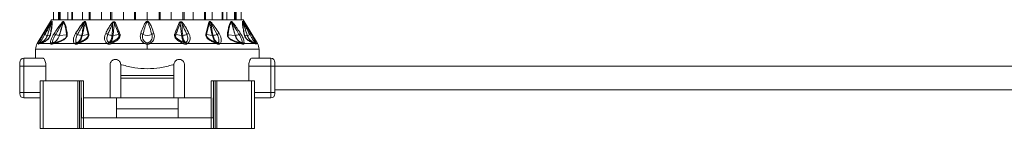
# Model space of a CAD drawing. Header units: millimetres. Extents: x -453 to 1924, y -67 to 428.
# Tile 13 of 72: x -110 to 75, y 153 to 173. Entities that reach past the tile are written whole.
import ezdxf

# ---------------------------------------------------------------- set-up
doc = ezdxf.new("R2010")
doc.units = ezdxf.units.MM

# ---------------------------------------------------------------- blocks, each defined once
blk = doc.blocks.new('Drawing View2')
at = {"color": 7, "linetype": 'Continuous', "lineweight": 18}
for p, q in [((-190.02, -25.65), (-190.02, -40.36)), ((-189.99, -40.36), (-189.99, -25.65)), ((-189.07, -25.89), (-189.04, -40.36)), ((-188.85, -25.65), (-188.85, -40.36)), ((-188.76, -40.36), (-188.76, -25.65)), ((-187.34, -25.89), (-187.32, -40.36)), ((-186.55, -25.65), (-186.56, -40.36)), ((-186.41, -40.36), (-186.41, -25.65)), ((-184.59, -25.89), (-184.57, -40.36)), ((-183.29, -25.65), (-183.29, -40.36)), ((-183.1, -40.36), (-183.1, -25.65)), ((-181.01, -25.89), (-181, -40.36)), ((-179.28, -25.65), (-179.28, -40.36)), ((-179.06, -40.36), (-179.06, -25.65)), ((-176.84, -25.89), (-176.83, -40.36)), ((-174.8, -25.65), (-174.8, -40.36)), ((-174.56, -40.36), (-174.56, -25.65)), ((-172.36, -25.89), (-172.36, -40.36)), ((-170.16, -25.65), (-170.16, -40.36)), ((-169.92, -40.36), (-169.92, -25.65)), ((-167.88, -25.89), (-167.89, -40.36)), ((-165.66, -25.65), (-165.66, -40.36)), ((-165.44, -40.36), (-165.44, -25.65)), ((-163.71, -25.89), (-163.73, -40.36)), ((-161.62, -25.65), (-161.62, -40.36)), ((-161.43, -40.36), (-161.43, -25.65)), ((-160.13, -25.89), (-160.15, -40.36)), ((-158.31, -25.65), (-158.31, -40.36)), ((-158.17, -40.36), (-158.17, -25.65)), ((-157.38, -25.89), (-157.4, -40.36)), ((-155.96, -25.65), (-155.96, -40.36)), ((-155.87, -40.36), (-155.87, -25.65)), ((-155.65, -25.89), (-155.68, -40.36)), ((-154.73, -25.65), (-154.73, -40.36)), ((-154.7, -40.36), (-154.7, -25.65)), ((-190.36, -40.36), (-193.08, -44.88)), ((-190.36, -40.36), (-154.36, -40.36)), ((-172.36, -40.36), (-174.56, -40.36)), ((-170.16, -40.36), (-172.36, -40.36)), ((-154.36, -40.36), (-151.65, -44.88)), ((-191.79, -42.94), (-191.39, -42.31)), ((-183.94, -40.84), (-183.36, -43.07)), ((-160.78, -40.84), (-161.36, -43.07)), ((-159.24, -43.13), (-160.37, -41.1)), ((-191.15, -43.33), (-190.65, -43.26)), ((-188.88, -43.33), (-187.53, -43.22)), ((-184.58, -43.32), (-183.51, -43.17)), ((-178.81, -43.32), (-177.73, -43.17)), ((-165.91, -43.32), (-166.99, -43.17)), ((-160.14, -43.32), (-161.21, -43.17)), ((-155.84, -43.33), (-157.19, -43.22)), ((-154.07, -43.26), (-153.57, -43.33)), ((-193.36, -45.91), (-193.36, -47.61)), ((-172.36, -45.91), (-193.36, -45.91)), ((-192.83, -44.88), (-193.08, -44.88)), ((-192.53, -44.88), (-192.82, -45)), ((-190.51, -44.88), (-192.53, -44.88)), ((-186.01, -44.88), (-189.95, -44.88)), ((-179.85, -44.88), (-185.42, -44.88)), ((-172.8, -44.88), (-179.18, -44.88)), ((-172.36, -44.76), (-172.36, -45)), ((-172.36, -45.91), (-172.36, -45)), ((-151.36, -45.91), (-172.36, -45.91)), ((-165.54, -44.88), (-171.92, -44.88)), ((-159.3, -44.88), (-164.87, -44.88)), ((-154.77, -44.88), (-158.71, -44.88)), ((-152.19, -44.88), (-154.21, -44.88)), ((-151.9, -45), (-152.19, -44.88)), ((-151.65, -44.88), (-151.89, -44.88)), ((-151.36, -47.61), (-151.36, -45.91)), ((-195.56, -49.11), (-195.56, -47.61)), ((-195.56, -47.61), (-192.05, -47.61)), ((-152.67, -47.61), (-149.16, -47.61)), ((-149.16, -47.61), (-149.16, -49.11)), ((-196.36, -49.11), (-196.36, -48.41)), ((-196.36, -49.11), (-195.56, -49.11)), ((-196.36, -54.11), (-196.36, -49.11)), ((-195.56, -54.11), (-195.56, -49.11)), ((-195.56, -49.11), (-191.43, -49.11)), ((-191.43, -51.86), (-191.43, -49.11)), ((-179.36, -48.86), (-179.36, -55.11)), ((-177.36, -48.86), (-177.15, -48.86)), ((-177.36, -50.86), (-177.36, -48.86)), ((-167.57, -48.86), (-167.36, -48.86)), ((-167.36, -48.86), (-167.36, -50.86)), ((-165.36, -55.11), (-165.36, -48.86)), ((-153.29, -51.86), (-153.29, -49.11)), ((-153.29, -49.11), (-149.16, -49.11)), ((-148.36, -49.11), (-149.16, -49.11)), ((-149.16, -49.11), (-149.16, -54.11)), ((-148.36, -48.41), (-148.36, -49.11)), ((-148.36, -49.11), (3.64, -49.11)), ((-148.36, -49.11), (-148.36, -54.11)), ((-167.36, -50.86), (-177.36, -50.86)), ((-177.36, -51.36), (-177.36, -50.86)), ((-167.36, -51.36), (-177.36, -51.36)), ((-177.36, -55.11), (-177.36, -51.36)), ((-167.36, -51.36), (-167.36, -50.86)), ((-167.36, -51.36), (-167.36, -55.11)), ((-192.52, -51.86), (-192.52, -60.86)), ((-191.97, -51.86), (-192.52, -51.86)), ((-191.97, -51.86), (-191.97, -60.86)), ((-185.45, -51.86), (-191.97, -51.86)), ((-185.45, -51.86), (-185.45, -60.86)), ((-185.14, -51.86), (-185.45, -51.86)), ((-185.14, -51.86), (-185.14, -60.86)), ((-184.82, -51.86), (-185.14, -51.86)), ((-184.82, -51.86), (-184.82, -58.86)), ((-184.36, -51.86), (-184.36, -58.86)), ((-160.36, -51.86), (-160.36, -58.86)), ((-159.9, -51.86), (-159.9, -58.86)), ((-159.9, -51.86), (-159.58, -51.86)), ((-159.58, -51.86), (-159.58, -60.86)), ((-159.58, -51.86), (-159.27, -51.86)), ((-159.27, -51.86), (-159.27, -60.86)), ((-159.27, -51.86), (-152.75, -51.86)), ((-152.75, -51.86), (-152.75, -60.86)), ((-152.75, -51.86), (-152.2, -51.86)), ((-152.2, -51.86), (-152.2, -60.86)), ((-148.36, -53.61), (3.64, -53.61)), ((-196.36, -54.11), (-196.36, -54.31)), ((-196.36, -54.11), (-195.56, -54.11)), ((-195.56, -55.11), (-195.56, -54.11)), ((-195.56, -54.11), (-192.52, -54.11)), ((-192.52, -55.11), (-195.56, -55.11)), ((-184.71, -55.11), (-184.71, -58.86)), ((-184.36, -55.11), (-179.36, -55.11)), ((-177.36, -55.11), (-179.36, -55.11)), ((-178.16, -57.16), (-178.16, -55.11)), ((-177.36, -55.11), (-167.36, -55.11)), ((-165.36, -55.11), (-167.36, -55.11)), ((-166.56, -57.16), (-166.56, -55.11)), ((-165.36, -55.11), (-160.36, -55.11)), ((-160.01, -55.11), (-160.01, -58.86)), ((-149.16, -54.11), (-152.2, -54.11)), ((-149.16, -55.11), (-152.2, -55.11)), ((-149.16, -54.11), (-149.16, -55.11)), ((-148.36, -54.11), (-149.16, -54.11)), ((-148.36, -54.11), (-148.36, -54.31)), ((-178.16, -57.16), (-166.56, -57.16)), ((-178.16, -58.86), (-178.16, -57.16)), ((-166.56, -58.86), (-166.56, -57.16)), ((-184.82, -58.86), (-184.82, -60.86)), ((-184.35, -58.86), (-184.82, -58.86)), ((-184.35, -58.86), (-184.35, -60.86)), ((-160.37, -58.86), (-184.35, -58.86)), ((-160.37, -58.86), (-160.37, -60.86)), ((-160.37, -58.86), (-159.9, -58.86)), ((-159.9, -58.86), (-159.9, -60.86)), ((-191.97, -60.86), (-192.52, -60.86)), ((-185.45, -60.86), (-191.97, -60.86)), ((-185.14, -60.86), (-185.45, -60.86)), ((-184.82, -60.86), (-185.14, -60.86)), ((-184.35, -60.86), (-184.82, -60.86)), ((-160.37, -60.86), (-184.35, -60.86)), ((-160.37, -60.86), (-159.9, -60.86)), ((-159.9, -60.86), (-159.58, -60.86)), ((-159.58, -60.86), (-159.27, -60.86)), ((-159.27, -60.86), (-152.75, -60.86)), ((-152.75, -60.86), (-152.2, -60.86))]:
    blk.add_line(p, q, dxfattribs=at)
for centre, radius, start, end in [((-190.03, -40.85), 0.324, 155.8429, 174.655), ((-189.86, -40.94), 0.49, 147.2626, 160.2891), ((-187.67, -41.03), 0.526, 140.7173, 153.7493), ((-157.05, -41.03), 0.526, 26.2508, 39.2827), ((-154.87, -40.94), 0.49, 19.7109, 32.7374), ((-154.69, -40.85), 0.324, 5.3451, 24.157), ((-187.91, -40.73), 0.386, 187.5089, 203.9881), ((-195.38, -53.68), 16.73, 48.7638, 49.3774), ((-183.63, -41.32), 0.57, 122.4971, 138.7551), ((-179.82, -42.46), 1.55, 54.1818, 62.9072), ((-178.03, -41.69), 0.791, 114.7837, 129.6376), ((-166.69, -41.69), 0.791, 50.3624, 65.2163), ((-164.9, -42.46), 1.55, 117.0941, 125.8165), ((-161.09, -41.32), 0.57, 41.2449, 57.5029), ((-149.28, -53.76), 16.84, 130.6238, 131.2337), ((-156.81, -40.73), 0.386, 336.0145, 352.4888), ((-191.42, -42.78), 0.414, 204.0865, 239.4434), ((-190.65, -41.49), 1.91, 239.4043, 254.6198), ((-191.16, -43.29), 0.0356, 267.4158, 276.3201), ((-190.37, -43.39), 0.304, 131.4359, 155.0717), ((-204.93, -66.17), 27.68, 56.3517, 57.0582), ((-188.68, -41.24), 2.1, 244.1185, 263.6115), ((-187.18, -43.49), 0.446, 123.9682, 142.8148), ((-186.49, -44.67), 1.84, 56.6046, 69.537), ((-184.51, -40.93), 2.4, 246.2439, 265.3332), ((-183.12, -43.59), 0.573, 115.027, 133.6959), ((-180.52, -44.19), 1.29, 55.3117, 75.3484), ((-178.88, -41.14), 2.19, 245.4117, 266.2911), ((-177.24, -43.82), 0.815, 110.5166, 126.6125), ((-173.77, -43.84), 0.913, 50.851, 78.7073), ((-172.36, -41.51), 1.82, 242.6733, 297.3267), ((-170.95, -43.84), 0.913, 101.2927, 129.149), ((-167.48, -43.82), 0.815, 53.3875, 69.4834), ((-165.84, -41.14), 2.19, 273.7089, 294.5883), ((-164.2, -44.19), 1.29, 104.6516, 124.6883), ((-161.6, -43.59), 0.573, 46.3041, 64.973), ((-160.21, -40.93), 2.4, 274.6668, 293.7561), ((-158.23, -44.67), 1.84, 110.463, 123.3954), ((-157.54, -43.49), 0.446, 37.1852, 56.0318), ((-155.82, -43), 0.332, 265.9431, 271.6453), ((-156.04, -41.24), 2.1, 276.3884, 295.8815), ((-139.79, -66.17), 27.68, 122.9418, 123.6483), ((-154.35, -43.39), 0.304, 24.9283, 48.5641), ((-153.56, -43.29), 0.0357, 263.7523, 272.6346), ((-154.07, -41.49), 1.91, 285.3802, 300.5957), ((-153.31, -42.78), 0.414, 300.5566, 335.9135), ((-191.36, -45.91), 2, 149.0362, 180), ((-192.39, -45.23), 0.5, 109.1019, 153.0969), ((-192.45, -45.15), 0.47, 100.9672, 144.8077), ((-192.39, -45.21), 0.482, 109.3625, 154.2596), ((-192.12, -45.1), 0.464, 111.8132, 151.3198), ((-190.09, -45.23), 0.556, 101.6448, 140.4638), ((-189.96, -45.21), 0.489, 111.492, 154.5199), ((-189.93, -45.12), 0.399, 113.9413, 162.016), ((-189.6, -45.01), 0.374, 116.4592, 160.1268), ((-185.56, -45.25), 0.575, 104.4162, 140.4213), ((-185.42, -45.2), 0.506, 114.2513, 153.2837), ((-185.29, -44.9), 0.248, 134.0214, 187.8098), ((-185.19, -44.85), 0.235, 136.7077, 188.1385), ((-179.41, -45.2), 0.543, 110.8768, 144.3208), ((-179.25, -45.17), 0.521, 122.0688, 155.3334), ((-172.28, -45.16), 0.582, 126.5982, 151.6209), ((-172.44, -45.16), 0.582, 28.3791, 53.4018), ((-165.47, -45.17), 0.521, 24.6665, 57.9313), ((-165.31, -45.2), 0.543, 35.6794, 69.1233), ((-159.53, -44.85), 0.235, 351.8615, 43.2923), ((-159.43, -44.9), 0.248, 352.1904, 45.9787), ((-159.3, -45.2), 0.506, 26.7162, 65.7487), ((-159.16, -45.25), 0.575, 39.5788, 75.5838), ((-155.12, -45.01), 0.374, 19.8732, 63.5408), ((-154.79, -45.12), 0.399, 17.9841, 66.0586), ((-154.76, -45.21), 0.489, 25.4801, 68.508), ((-154.63, -45.23), 0.556, 39.5362, 78.3552), ((-152.6, -45.1), 0.464, 28.6802, 68.1868), ((-152.27, -45.15), 0.47, 35.1923, 79.0329), ((-152.34, -45.21), 0.482, 25.7404, 70.6374), ((-152.33, -45.23), 0.5, 26.9031, 70.898), ((-153.36, -45.91), 2, 0, 30.9638), ((-195.56, -48.41), 0.8, 90, 180), ((-149.16, -48.41), 0.8, 0, 90), ((-195.56, -54.31), 0.8, 180, 270), ((-149.16, -54.31), 0.8, 270, 0)]:
    blk.add_arc(centre, radius, start, end, dxfattribs=at)
for points, knots in [([(-191.39, -42.31), (-191.3, -42.17), (-191.06, -41.8), (-190.76, -41.33), (-190.49, -40.92), (-190.37, -40.78), (-190.33, -40.72)], [0, 0, 0, 0, 0.253563, 0.655047, 0.855267, 1, 1, 1, 1]), ([(-190.27, -40.68), (-190.26, -40.82), (-190.24, -41.1), (-190.35, -41.98), (-190.49, -42.72), (-190.57, -43.16)], [0, 0, 0, 0, 0.308412, 0.587789, 1, 1, 1, 1]), ([(-190.33, -40.72), (-190.31, -40.7), (-190.29, -40.68), (-190.27, -40.67), (-190.27, -40.67), (-190.27, -40.68)], [0, 0, 0, 0, 0.527893, 0.749645, 1, 1, 1, 1]), ([(-188.29, -40.78), (-188.27, -40.76), (-188.22, -40.72), (-188.16, -40.68), (-188.13, -40.67), (-188.1, -40.68), (-188.08, -40.69), (-188.08, -40.7)], [0, 0, 0, 0, 0.303841, 0.543349, 0.671179, 0.821746, 1, 1, 1, 1]), ([(-188.08, -40.7), (-187.98, -40.87), (-187.78, -41.23), (-187.62, -41.89), (-187.5, -42.54), (-187.45, -42.92), (-187.43, -43.12)], [0, 0, 0, 0, 0.283427, 0.598157, 0.79281, 1, 1, 1, 1]), ([(-184.48, -40.98), (-184.44, -40.94), (-184.38, -40.87), (-184.27, -40.78), (-184.18, -40.73), (-184.1, -40.71), (-184.03, -40.72), (-183.97, -40.77), (-183.95, -40.82), (-183.94, -40.84)], [0, 0, 0, 0, 0.202674, 0.363901, 0.493169, 0.594446, 0.716905, 0.852714, 1, 1, 1, 1]), ([(-171.13, -42.94), (-171.27, -42.53), (-171.49, -41.87), (-171.83, -41.14), (-172.08, -40.79), (-172.24, -40.69), (-172.33, -40.66), (-172.45, -40.67), (-172.58, -40.75), (-172.74, -40.92), (-172.95, -41.26), (-173.25, -41.95), (-173.46, -42.55), (-173.59, -42.94)], [0, 0, 0, 0, 0.25126, 0.396042, 0.462455, 0.47993, 0.495701, 0.509284, 0.540179, 0.56984, 0.63555, 0.761953, 1, 1, 1, 1]), ([(-160.24, -40.98), (-160.29, -40.92), (-160.39, -40.82), (-160.54, -40.72), (-160.64, -40.71), (-160.71, -40.72), (-160.75, -40.77), (-160.77, -40.82), (-160.78, -40.84)], [0, 0, 0, 0, 0.288282, 0.527872, 0.63604, 0.745985, 0.866726, 1, 1, 1, 1]), ([(-156.64, -40.7), (-156.74, -40.87), (-156.94, -41.24), (-157.1, -41.9), (-157.22, -42.54), (-157.27, -42.92), (-157.29, -43.12)], [0, 0, 0, 0, 0.2837068, 0.5987607, 0.793171, 1, 1, 1, 1]), ([(-156.43, -40.78), (-156.46, -40.76), (-156.5, -40.72), (-156.56, -40.68), (-156.6, -40.67), (-156.62, -40.68), (-156.64, -40.69), (-156.64, -40.7)], [0, 0, 0, 0, 0.317365, 0.562223, 0.68531, 0.828098, 1, 1, 1, 1]), ([(-154.15, -43.16), (-154.22, -42.77), (-154.35, -42.06), (-154.48, -41.16), (-154.46, -40.85), (-154.45, -40.68)], [0, 0, 0, 0, 0.366467, 0.656613, 1, 1, 1, 1]), ([(-154.45, -40.68), (-154.45, -40.67), (-154.45, -40.67), (-154.43, -40.67), (-154.41, -40.7), (-154.39, -40.72)], [0, 0, 0, 0, 0.222827, 0.488483, 1, 1, 1, 1]), ([(-154.39, -40.72), (-154.37, -40.75), (-154.31, -40.83), (-154.15, -41.05), (-153.9, -41.42), (-153.48, -42.08), (-153.14, -42.61), (-152.93, -42.94)], [0, 0, 0, 0, 0.063949, 0.139633, 0.317237, 0.568463, 1, 1, 1, 1]), ([(-191.63, -43.13), (-191.42, -42.77), (-191.08, -42.17), (-190.7, -41.47), (-190.48, -41.05), (-190.39, -40.88), (-190.35, -40.82)], [0, 0, 0, 0, 0.470738, 0.766879, 0.908603, 1, 1, 1, 1]), ([(-190.35, -40.82), (-190.4, -40.99), (-190.5, -41.33), (-190.68, -41.87), (-190.9, -42.54), (-191.06, -43.03), (-191.16, -43.33)], [0, 0, 0, 0, 0.201655, 0.404918, 0.64705, 1, 1, 1, 1]), ([(-190.32, -40.78), (-190.38, -40.96), (-190.49, -41.3), (-190.67, -41.84), (-190.89, -42.51), (-191.05, -43.02), (-191.15, -43.33)], [0, 0, 0, 0, 0.215335, 0.398234, 0.642077, 1, 1, 1, 1]), ([(-190.32, -40.78), (-190.31, -40.95), (-190.29, -41.27), (-190.43, -42.18), (-190.57, -42.88), (-190.65, -43.26)], [0, 0, 0, 0, 0.342559, 0.646235, 1, 1, 1, 1]), ([(-190.35, -40.82), (-190.35, -40.81), (-190.34, -40.79), (-190.33, -40.78), (-190.32, -40.77), (-190.32, -40.77), (-190.32, -40.77), (-190.32, -40.78)], [0, 0, 0, 0, 0.312066, 0.577689, 0.709478, 0.846396, 1, 1, 1, 1]), ([(-189.88, -42.94), (-189.66, -42.63), (-189.3, -42.09), (-188.78, -41.35), (-188.45, -40.97), (-188.29, -40.78)], [0, 0, 0, 0, 0.427707, 0.722359, 1, 1, 1, 1]), ([(-189.59, -43.13), (-189.4, -42.81), (-189.07, -42.26), (-188.64, -41.5), (-188.38, -41.09), (-188.26, -40.89)], [0, 0, 0, 0, 0.4373839, 0.7346037, 1, 1, 1, 1]), ([(-188.26, -40.89), (-188.34, -41.22), (-188.53, -42.03), (-188.77, -42.85), (-188.91, -43.33)], [0, 0, 0, 0, 0.404874, 1, 1, 1, 1]), ([(-188.14, -40.8), (-188.19, -40.97), (-188.29, -41.29), (-188.45, -41.84), (-188.64, -42.52), (-188.79, -43.03), (-188.88, -43.33)], [0, 0, 0, 0, 0.1994012, 0.3895888, 0.6507497, 1, 1, 1, 1]), ([(-188.26, -40.89), (-188.25, -40.87), (-188.22, -40.83), (-188.19, -40.8), (-188.17, -40.78), (-188.16, -40.78), (-188.15, -40.78), (-188.15, -40.78), (-188.14, -40.79), (-188.14, -40.8)], [0, 0, 0, 0, 0.336697, 0.565233, 0.658713, 0.752306, 0.821694, 0.902667, 1, 1, 1, 1]), ([(-188.14, -40.8), (-188.03, -41.03), (-187.83, -41.44), (-187.65, -42.29), (-187.57, -42.89), (-187.53, -43.22)], [0, 0, 0, 0, 0.364986, 0.653176, 1, 1, 1, 1]), ([(-185.85, -42.94), (-185.59, -42.52), (-185.17, -41.85), (-184.67, -41.21), (-184.48, -40.98)], [0, 0, 0, 0, 0.629625, 1, 1, 1, 1]), ([(-185.48, -43.13), (-185.32, -42.84), (-185.08, -42.41), (-184.78, -41.86), (-184.56, -41.47), (-184.42, -41.22), (-184.35, -41.1)], [0, 0, 0, 0, 0.429633, 0.636413, 0.813229, 1, 1, 1, 1]), ([(-184.35, -41.1), (-184.38, -41.44), (-184.46, -42.19), (-184.62, -42.93), (-184.71, -43.33)], [0, 0, 0, 0, 0.460533, 1, 1, 1, 1]), ([(-184.06, -40.95), (-184.1, -41.12), (-184.18, -41.46), (-184.3, -42), (-184.43, -42.63), (-184.53, -43.08), (-184.58, -43.32)], [0, 0, 0, 0, 0.2134593, 0.4293792, 0.6901911, 1, 1, 1, 1]), ([(-184.35, -41.1), (-184.32, -41.05), (-184.28, -40.98), (-184.21, -40.88), (-184.16, -40.83), (-184.12, -40.82), (-184.1, -40.82), (-184.09, -40.83), (-184.08, -40.85), (-184.07, -40.89), (-184.06, -40.92), (-184.06, -40.95)], [0, 0, 0, 0, 0.274116, 0.463194, 0.592982, 0.653123, 0.685144, 0.720858, 0.783468, 0.856593, 1, 1, 1, 1]), ([(-184.06, -40.95), (-183.95, -41.33), (-183.74, -42.05), (-183.59, -42.82), (-183.51, -43.17)], [0, 0, 0, 0, 0.53826, 1, 1, 1, 1]), ([(-180.19, -42.94), (-180.06, -42.68), (-179.85, -42.28), (-179.57, -41.78), (-179.35, -41.42), (-179.19, -41.2), (-179.11, -41.09)], [0, 0, 0, 0, 0.420929, 0.628617, 0.808166, 1, 1, 1, 1]), ([(-179.79, -43.13), (-179.67, -42.86), (-179.49, -42.45), (-179.25, -41.93), (-179.08, -41.56), (-178.97, -41.33), (-178.91, -41.21)], [0, 0, 0, 0, 0.4256024, 0.6341072, 0.8127261, 1, 1, 1, 1]), ([(-179.11, -41.09), (-179.07, -41.03), (-178.99, -40.94), (-178.86, -40.82), (-178.73, -40.75), (-178.6, -40.73), (-178.5, -40.77), (-178.42, -40.86), (-178.38, -40.93), (-178.36, -40.97)], [0, 0, 0, 0, 0.195281, 0.351729, 0.494735, 0.605844, 0.71819, 0.84666, 1, 1, 1, 1]), ([(-178.91, -41.21), (-178.91, -41.53), (-178.9, -42.24), (-178.98, -42.94), (-179.02, -43.33)], [0, 0, 0, 0, 0.4557088, 1, 1, 1, 1]), ([(-178.91, -41.21), (-178.87, -41.12), (-178.82, -41.01), (-178.73, -40.89), (-178.68, -40.86), (-178.64, -40.85), (-178.62, -40.86), (-178.6, -40.87), (-178.58, -40.9), (-178.55, -40.97), (-178.54, -41.04), (-178.53, -41.08)], [0, 0, 0, 0, 0.388997, 0.491274, 0.578221, 0.607166, 0.63573, 0.666015, 0.700417, 0.824832, 1, 1, 1, 1]), ([(-178.53, -41.08), (-178.56, -41.24), (-178.6, -41.56), (-178.66, -42.07), (-178.73, -42.66), (-178.78, -43.09), (-178.81, -43.32)], [0, 0, 0, 0, 0.21465, 0.427263, 0.688154, 1, 1, 1, 1]), ([(-178.53, -41.08), (-178.36, -41.5), (-178.08, -42.19), (-177.82, -42.9), (-177.73, -43.17)], [0, 0, 0, 0, 0.619883, 1, 1, 1, 1]), ([(-178.36, -40.97), (-178.18, -41.39), (-177.89, -42.08), (-177.63, -42.79), (-177.53, -43.06)], [0, 0, 0, 0, 0.620107, 1, 1, 1, 1]), ([(-171.52, -43.13), (-171.64, -42.71), (-171.83, -42.04), (-172.07, -41.28), (-172.2, -40.92), (-172.29, -40.81), (-172.32, -40.78), (-172.34, -40.77), (-172.36, -40.77), (-172.4, -40.78), (-172.44, -40.82), (-172.49, -40.89), (-172.56, -41.05), (-172.69, -41.4), (-172.91, -42.12), (-173.08, -42.73), (-173.2, -43.13)], [0, 0, 0, 0, 0.2643505, 0.412633, 0.4746961, 0.4850701, 0.4933102, 0.4966759, 0.4996534, 0.5050934, 0.5165262, 0.5306861, 0.5543543, 0.6190612, 0.7494353, 1, 1, 1, 1]), ([(-166.36, -40.97), (-166.54, -41.39), (-166.83, -42.08), (-167.1, -42.79), (-167.19, -43.06)], [0, 0, 0, 0, 0.620302, 1, 1, 1, 1]), ([(-166.19, -41.08), (-166.36, -41.5), (-166.64, -42.19), (-166.9, -42.9), (-166.99, -43.17)], [0, 0, 0, 0, 0.620078, 1, 1, 1, 1]), ([(-165.61, -41.09), (-165.65, -41.03), (-165.74, -40.92), (-165.88, -40.8), (-166.02, -40.74), (-166.14, -40.74), (-166.24, -40.79), (-166.31, -40.87), (-166.34, -40.93), (-166.36, -40.97)], [0, 0, 0, 0, 0.215253, 0.384528, 0.526066, 0.634008, 0.741365, 0.859377, 1, 1, 1, 1]), ([(-165.81, -41.21), (-165.85, -41.12), (-165.9, -41), (-166, -40.89), (-166.04, -40.86), (-166.07, -40.85), (-166.09, -40.86), (-166.12, -40.87), (-166.15, -40.9), (-166.17, -40.98), (-166.18, -41.04), (-166.19, -41.08)], [0, 0, 0, 0, 0.3883566, 0.5202079, 0.5615594, 0.5993846, 0.6269174, 0.6554177, 0.7206544, 0.8386, 1, 1, 1, 1]), ([(-165.91, -43.32), (-165.96, -42.93), (-166.02, -42.38), (-166.1, -41.71), (-166.15, -41.35), (-166.17, -41.16), (-166.19, -41.08)], [0, 0, 0, 0, 0.523004, 0.738676, 0.891237, 1, 1, 1, 1]), ([(-165.7, -43.33), (-165.76, -42.82), (-165.84, -42.12), (-165.82, -41.41), (-165.81, -41.21)], [0, 0, 0, 0, 0.713706, 1, 1, 1, 1]), ([(-164.93, -43.13), (-165.12, -42.71), (-165.4, -42.07), (-165.7, -41.43), (-165.81, -41.21)], [0, 0, 0, 0, 0.653194, 1, 1, 1, 1]), ([(-164.53, -42.94), (-164.73, -42.53), (-165.06, -41.9), (-165.46, -41.3), (-165.61, -41.09)], [0, 0, 0, 0, 0.647777, 1, 1, 1, 1]), ([(-160.66, -40.95), (-160.77, -41.33), (-160.98, -42.05), (-161.13, -42.82), (-161.21, -43.17)], [0, 0, 0, 0, 0.538008, 1, 1, 1, 1]), ([(-160.37, -41.1), (-160.41, -41.03), (-160.46, -40.94), (-160.53, -40.86), (-160.56, -40.84), (-160.59, -40.82), (-160.61, -40.82), (-160.62, -40.82), (-160.64, -40.84), (-160.65, -40.88), (-160.66, -40.92), (-160.66, -40.95)], [0, 0, 0, 0, 0.4179621, 0.499227, 0.5680035, 0.6251534, 0.663526, 0.7017402, 0.7444069, 0.8543682, 1, 1, 1, 1]), ([(-160.14, -43.32), (-160.23, -42.91), (-160.35, -42.32), (-160.51, -41.61), (-160.59, -41.23), (-160.64, -41.03), (-160.66, -40.95)], [0, 0, 0, 0, 0.520969, 0.746084, 0.897635, 1, 1, 1, 1]), ([(-160.01, -43.33), (-160.13, -42.8), (-160.3, -42.06), (-160.36, -41.31), (-160.37, -41.1)], [0, 0, 0, 0, 0.71325, 1, 1, 1, 1]), ([(-158.87, -42.94), (-159.11, -42.56), (-159.53, -41.89), (-160.03, -41.25), (-160.24, -40.98)], [0, 0, 0, 0, 0.570277, 1, 1, 1, 1]), ([(-156.58, -40.8), (-156.69, -41.03), (-156.89, -41.44), (-157.08, -42.29), (-157.15, -42.89), (-157.19, -43.22)], [0, 0, 0, 0, 0.365567, 0.653732, 1, 1, 1, 1]), ([(-156.46, -40.89), (-156.47, -40.87), (-156.5, -40.83), (-156.53, -40.79), (-156.55, -40.78), (-156.56, -40.78), (-156.57, -40.78), (-156.57, -40.79), (-156.58, -40.79), (-156.58, -40.8)], [0, 0, 0, 0, 0.350592, 0.583117, 0.673422, 0.761724, 0.827666, 0.905665, 1, 1, 1, 1]), ([(-155.84, -43.33), (-155.96, -42.91), (-156.14, -42.31), (-156.35, -41.57), (-156.47, -41.15), (-156.55, -40.9), (-156.58, -40.8)], [0, 0, 0, 0, 0.493755, 0.710629, 0.876371, 1, 1, 1, 1]), ([(-155.81, -43.33), (-155.9, -43), (-156.06, -42.43), (-156.3, -41.62), (-156.41, -41.14), (-156.46, -40.89)], [0, 0, 0, 0, 0.40792, 0.697704, 1, 1, 1, 1]), ([(-155.13, -43.13), (-155.32, -42.81), (-155.64, -42.28), (-156.07, -41.52), (-156.33, -41.1), (-156.46, -40.89)], [0, 0, 0, 0, 0.425144, 0.717363, 1, 1, 1, 1]), ([(-154.84, -42.94), (-155.05, -42.64), (-155.41, -42.11), (-155.92, -41.37), (-156.26, -40.98), (-156.43, -40.78)], [0, 0, 0, 0, 0.415711, 0.705132, 1, 1, 1, 1]), ([(-154.07, -43.26), (-154.15, -42.87), (-154.29, -42.17), (-154.43, -41.26), (-154.41, -40.95), (-154.4, -40.78)], [0, 0, 0, 0, 0.368099, 0.658336, 1, 1, 1, 1]), ([(-154.4, -40.78), (-154.4, -40.77), (-154.4, -40.77), (-154.4, -40.77), (-154.39, -40.78), (-154.38, -40.79), (-154.37, -40.81), (-154.37, -40.82)], [0, 0, 0, 0, 0.132574, 0.271467, 0.437835, 0.686829, 1, 1, 1, 1]), ([(-153.57, -43.33), (-153.71, -42.9), (-153.9, -42.3), (-154.15, -41.54), (-154.29, -41.12), (-154.37, -40.87), (-154.4, -40.78)], [0, 0, 0, 0, 0.5028072, 0.7085926, 0.8855603, 1, 1, 1, 1]), ([(-153.56, -43.33), (-153.68, -42.97), (-153.87, -42.39), (-154.14, -41.55), (-154.29, -41.07), (-154.37, -40.82)], [0, 0, 0, 0, 0.426007, 0.700145, 1, 1, 1, 1]), ([(-154.37, -40.82), (-154.32, -40.91), (-154.2, -41.13), (-153.97, -41.56), (-153.6, -42.24), (-153.29, -42.79), (-153.1, -43.13)], [0, 0, 0, 0, 0.12348, 0.298954, 0.554672, 1, 1, 1, 1]), ([(-192.83, -44.88), (-192.8, -44.79), (-192.73, -44.59), (-192.47, -44.08), (-192.14, -43.5), (-191.9, -43.12), (-191.79, -42.94)], [0, 0, 0, 0, 0.210078, 0.472065, 0.762912, 1, 1, 1, 1]), ([(-191.15, -43.33), (-191.25, -43.55), (-191.43, -43.96), (-191.91, -44.46), (-192.32, -44.65), (-192.55, -44.76)], [0, 0, 0, 0, 0.351286, 0.635427, 1, 1, 1, 1]), ([(-191.16, -43.33), (-191.26, -43.56), (-191.44, -43.97), (-191.93, -44.47), (-192.33, -44.66), (-192.55, -44.76)], [0, 0, 0, 0, 0.361519, 0.649049, 1, 1, 1, 1]), ([(-192.54, -44.69), (-192.52, -44.65), (-192.47, -44.57), (-192.35, -44.35), (-192.16, -44.03), (-191.89, -43.58), (-191.71, -43.28), (-191.63, -43.13)], [0, 0, 0, 0, 0.117161, 0.239899, 0.491313, 0.74564, 1, 1, 1, 1]), ([(-190.57, -43.16), (-190.59, -43.22), (-190.61, -43.33), (-190.68, -43.51), (-190.78, -43.69), (-190.94, -43.93), (-191.17, -44.16), (-191.47, -44.39), (-191.81, -44.59), (-192.19, -44.76), (-192.4, -44.84), (-192.53, -44.88)], [0, 0, 0, 0, 0.053488, 0.101165, 0.145724, 0.192526, 0.283011, 0.383772, 0.541991, 0.738283, 1, 1, 1, 1]), ([(-190.65, -43.26), (-190.66, -43.31), (-190.67, -43.39), (-190.73, -43.54), (-190.81, -43.69), (-190.91, -43.84), (-191.03, -43.97), (-191.21, -44.13), (-191.75, -44.5), (-192.04, -44.59), (-192.29, -44.67)], [0, 0, 0, 0, 0.051327, 0.09442, 0.134349, 0.174419, 0.220939, 0.27713, 0.398157, 1, 1, 1, 1]), ([(-190.51, -44.88), (-190.53, -44.83), (-190.58, -44.71), (-190.55, -44.43), (-190.45, -44.03), (-190.23, -43.51), (-190, -43.14), (-189.88, -42.94)], [0, 0, 0, 0, 0.137707, 0.297654, 0.485766, 0.740451, 1, 1, 1, 1]), ([(-190.2, -44.69), (-190.2, -44.65), (-190.21, -44.57), (-190.17, -44.35), (-190.06, -44.03), (-189.86, -43.58), (-189.68, -43.28), (-189.59, -43.13)], [0, 0, 0, 0, 0.117122, 0.23984, 0.491204, 0.745529, 1, 1, 1, 1]), ([(-188.91, -43.33), (-188.98, -43.52), (-189.1, -43.85), (-189.38, -44.22), (-189.7, -44.54), (-189.97, -44.67), (-190.14, -44.76)], [0, 0, 0, 0, 0.294643, 0.521096, 0.701932, 1, 1, 1, 1]), ([(-188.88, -43.33), (-188.94, -43.52), (-189.07, -43.85), (-189.34, -44.22), (-189.67, -44.54), (-189.93, -44.67), (-190.09, -44.75)], [0, 0, 0, 0, 0.294538, 0.521008, 0.701872, 1, 1, 1, 1]), ([(-187.43, -43.12), (-187.42, -43.17), (-187.42, -43.28), (-187.45, -43.45), (-187.53, -43.63), (-187.75, -43.94), (-188.19, -44.25), (-188.73, -44.5), (-189.33, -44.71), (-189.72, -44.82), (-189.95, -44.88)], [0, 0, 0, 0, 0.054232, 0.103303, 0.150337, 0.200897, 0.369635, 0.542742, 0.734318, 1, 1, 1, 1]), ([(-187.53, -43.22), (-187.53, -43.26), (-187.51, -43.34), (-187.53, -43.48), (-187.6, -43.62), (-187.7, -43.77), (-187.83, -43.89), (-188.04, -44.05), (-188.75, -44.42), (-189.31, -44.56), (-189.77, -44.67)], [0, 0, 0, 0, 0.051613, 0.09536, 0.137319, 0.180165, 0.228028, 0.285272, 0.402314, 1, 1, 1, 1]), ([(-188.91, -43.33), (-188.9, -43.33), (-188.89, -43.33), (-188.88, -43.33), (-188.88, -43.33)], [0, 0, 0, 0, 0.559976, 1, 1, 1, 1]), ([(-186.01, -44.88), (-186.06, -44.83), (-186.18, -44.71), (-186.26, -44.43), (-186.27, -44.04), (-186.17, -43.53), (-185.96, -43.14), (-185.85, -42.94)], [0, 0, 0, 0, 0.136663, 0.294577, 0.479617, 0.72985, 1, 1, 1, 1]), ([(-185.71, -44.69), (-185.73, -44.65), (-185.79, -44.57), (-185.84, -44.35), (-185.83, -44.03), (-185.72, -43.58), (-185.56, -43.28), (-185.48, -43.13)], [0, 0, 0, 0, 0.117118, 0.239833, 0.491188, 0.745502, 1, 1, 1, 1]), ([(-184.71, -43.33), (-184.76, -43.51), (-184.84, -43.84), (-185.04, -44.2), (-185.28, -44.53), (-185.49, -44.66), (-185.63, -44.74)], [0, 0, 0, 0, 0.287161, 0.511571, 0.692984, 1, 1, 1, 1]), ([(-184.58, -43.32), (-184.63, -43.5), (-184.72, -43.82), (-184.91, -44.19), (-185.15, -44.5), (-185.34, -44.64), (-185.46, -44.73)], [0, 0, 0, 0, 0.28629, 0.510661, 0.69222, 1, 1, 1, 1]), ([(-183.36, -43.07), (-183.35, -43.15), (-183.33, -43.29), (-183.4, -43.55), (-183.57, -43.81), (-183.93, -44.15), (-184.58, -44.53), (-185.12, -44.75), (-185.42, -44.88)], [0, 0, 0, 0, 0.0942, 0.182499, 0.278775, 0.389657, 0.657979, 1, 1, 1, 1]), ([(-183.51, -43.17), (-183.5, -43.23), (-183.48, -43.32), (-183.5, -43.45), (-183.54, -43.54), (-183.59, -43.64), (-183.7, -43.78), (-184, -44.04), (-184.59, -44.36), (-185.08, -44.57), (-185.36, -44.69)], [0, 0, 0, 0, 0.088148, 0.127362, 0.165638, 0.20809, 0.253003, 0.357761, 0.633199, 1, 1, 1, 1]), ([(-184.71, -43.33), (-184.68, -43.33), (-184.64, -43.33), (-184.6, -43.33), (-184.58, -43.32)], [0, 0, 0, 0, 0.559847, 1, 1, 1, 1]), ([(-179.85, -44.88), (-179.97, -44.79), (-180.24, -44.59), (-180.42, -44.09), (-180.43, -43.51), (-180.27, -43.12), (-180.19, -42.94)], [0, 0, 0, 0, 0.2091723, 0.4692564, 0.7606952, 1, 1, 1, 1]), ([(-179.61, -44.69), (-179.65, -44.65), (-179.75, -44.57), (-179.89, -44.35), (-179.98, -44.03), (-179.96, -43.58), (-179.84, -43.28), (-179.79, -43.13)], [0, 0, 0, 0, 0.117159, 0.239896, 0.491308, 0.745636, 1, 1, 1, 1]), ([(-179.02, -43.33), (-179.05, -43.53), (-179.1, -43.91), (-179.26, -44.43), (-179.43, -44.62), (-179.52, -44.73)], [0, 0, 0, 0, 0.321949, 0.6179, 1, 1, 1, 1]), ([(-177.73, -43.17), (-177.7, -43.23), (-177.66, -43.34), (-177.68, -43.55), (-177.8, -43.76), (-178.27, -44.24), (-178.81, -44.49), (-179.26, -44.7)], [0, 0, 0, 0, 0.097572, 0.186101, 0.286324, 0.407959, 1, 1, 1, 1]), ([(-178.81, -43.32), (-178.84, -43.53), (-178.9, -43.91), (-179.05, -44.4), (-179.18, -44.59), (-179.26, -44.7)], [0, 0, 0, 0, 0.342164, 0.623264, 1, 1, 1, 1]), ([(-177.53, -43.06), (-177.5, -43.14), (-177.46, -43.29), (-177.49, -43.55), (-177.62, -43.81), (-177.94, -44.18), (-178.49, -44.54), (-178.96, -44.77), (-179.18, -44.88)], [0, 0, 0, 0, 0.103652, 0.20385, 0.314185, 0.440662, 0.737374, 1, 1, 1, 1]), ([(-179.02, -43.33), (-178.98, -43.33), (-178.9, -43.33), (-178.84, -43.32), (-178.81, -43.32)], [0, 0, 0, 0, 0.559728, 1, 1, 1, 1]), ([(-173.59, -42.94), (-173.63, -43.12), (-173.71, -43.44), (-173.64, -43.87), (-173.51, -44.21), (-173.32, -44.49), (-173.09, -44.72), (-172.89, -44.83), (-172.8, -44.88)], [0, 0, 0, 0, 0.237372, 0.431825, 0.589432, 0.718601, 0.877817, 1, 1, 1, 1]), ([(-173.2, -43.13), (-173.23, -43.28), (-173.29, -43.58), (-173.2, -44.03), (-173.03, -44.35), (-172.82, -44.57), (-172.69, -44.65), (-172.63, -44.69)], [0, 0, 0, 0, 0.254556, 0.508885, 0.760231, 0.882933, 1, 1, 1, 1]), ([(-172.09, -44.69), (-172.03, -44.65), (-171.9, -44.57), (-171.69, -44.35), (-171.52, -44.03), (-171.43, -43.58), (-171.49, -43.28), (-171.52, -43.13)], [0, 0, 0, 0, 0.11715, 0.23987, 0.49125, 0.745581, 1, 1, 1, 1]), ([(-171.92, -44.88), (-171.82, -44.82), (-171.59, -44.7), (-171.32, -44.4), (-171.1, -43.99), (-171, -43.48), (-171.09, -43.12), (-171.13, -42.94)], [0, 0, 0, 0, 0.1471224, 0.3124059, 0.5079405, 0.7647124, 1, 1, 1, 1]), ([(-167.19, -43.06), (-167.22, -43.14), (-167.26, -43.28), (-167.23, -43.53), (-167.12, -43.79), (-166.81, -44.14), (-166.27, -44.52), (-165.79, -44.76), (-165.54, -44.88)], [0, 0, 0, 0, 0.1017236, 0.1977442, 0.3042694, 0.4235864, 0.7110771, 1, 1, 1, 1]), ([(-166.99, -43.17), (-167.02, -43.23), (-167.06, -43.34), (-167.05, -43.54), (-166.94, -43.74), (-166.47, -44.23), (-165.92, -44.48), (-165.46, -44.7)], [0, 0, 0, 0, 0.09476, 0.180727, 0.278153, 0.391304, 1, 1, 1, 1]), ([(-165.46, -44.7), (-165.54, -44.59), (-165.67, -44.4), (-165.82, -43.91), (-165.88, -43.53), (-165.91, -43.32)], [0, 0, 0, 0, 0.37661, 0.657741, 1, 1, 1, 1]), ([(-165.7, -43.33), (-165.74, -43.33), (-165.82, -43.33), (-165.88, -43.32), (-165.91, -43.32)], [0, 0, 0, 0, 0.559727, 1, 1, 1, 1]), ([(-165.2, -44.73), (-165.29, -44.63), (-165.45, -44.43), (-165.62, -43.93), (-165.67, -43.53), (-165.7, -43.33)], [0, 0, 0, 0, 0.371267, 0.671006, 1, 1, 1, 1]), ([(-165.11, -44.69), (-165.07, -44.65), (-164.97, -44.57), (-164.83, -44.35), (-164.74, -44.03), (-164.76, -43.58), (-164.88, -43.28), (-164.93, -43.13)], [0, 0, 0, 0, 0.117149, 0.239869, 0.491248, 0.745576, 1, 1, 1, 1]), ([(-164.87, -44.88), (-164.78, -44.82), (-164.6, -44.7), (-164.41, -44.4), (-164.29, -43.99), (-164.3, -43.48), (-164.45, -43.12), (-164.53, -42.94)], [0, 0, 0, 0, 0.1468149, 0.3117355, 0.5067024, 0.7623101, 1, 1, 1, 1]), ([(-161.36, -43.07), (-161.37, -43.15), (-161.39, -43.29), (-161.32, -43.55), (-161.15, -43.81), (-160.79, -44.15), (-160.14, -44.53), (-159.6, -44.75), (-159.3, -44.88)], [0, 0, 0, 0, 0.0944189, 0.1824922, 0.2787502, 0.3896868, 0.6580242, 1, 1, 1, 1]), ([(-161.21, -43.17), (-161.22, -43.23), (-161.24, -43.32), (-161.22, -43.45), (-161.19, -43.54), (-161.13, -43.64), (-161.02, -43.78), (-160.72, -44.04), (-160.14, -44.36), (-159.64, -44.57), (-159.36, -44.69)], [0, 0, 0, 0, 0.08814, 0.127354, 0.16563, 0.208084, 0.253003, 0.357789, 0.633246, 1, 1, 1, 1]), ([(-159.26, -44.73), (-159.32, -44.69), (-159.47, -44.59), (-159.67, -44.39), (-159.85, -44.11), (-160.02, -43.78), (-160.09, -43.49), (-160.14, -43.32)], [0, 0, 0, 0, 0.154753, 0.378155, 0.536035, 0.740167, 1, 1, 1, 1]), ([(-160.01, -43.33), (-160.04, -43.33), (-160.08, -43.33), (-160.12, -43.33), (-160.14, -43.32)], [0, 0, 0, 0, 0.5598474, 1, 1, 1, 1]), ([(-159.09, -44.74), (-159.16, -44.7), (-159.33, -44.61), (-159.53, -44.41), (-159.72, -44.13), (-159.89, -43.79), (-159.97, -43.49), (-160.01, -43.33)], [0, 0, 0, 0, 0.154429, 0.377318, 0.534784, 0.73906, 1, 1, 1, 1]), ([(-159.01, -44.69), (-158.99, -44.65), (-158.93, -44.57), (-158.88, -44.35), (-158.89, -44.03), (-159, -43.58), (-159.16, -43.28), (-159.24, -43.13)], [0, 0, 0, 0, 0.117149, 0.239869, 0.491247, 0.745575, 1, 1, 1, 1]), ([(-158.71, -44.88), (-158.66, -44.82), (-158.54, -44.7), (-158.45, -44.4), (-158.45, -43.99), (-158.58, -43.48), (-158.78, -43.12), (-158.87, -42.94)], [0, 0, 0, 0, 0.146737, 0.311562, 0.506363, 0.761707, 1, 1, 1, 1]), ([(-157.29, -43.12), (-157.3, -43.18), (-157.3, -43.28), (-157.27, -43.46), (-157.19, -43.64), (-157.02, -43.87), (-156.74, -44.11), (-156.33, -44.35), (-155.63, -44.65), (-155.13, -44.78), (-154.77, -44.88)], [0, 0, 0, 0, 0.055904, 0.10622, 0.153662, 0.203296, 0.307891, 0.418501, 0.590067, 1, 1, 1, 1]), ([(-157.19, -43.22), (-157.19, -43.26), (-157.21, -43.34), (-157.18, -43.49), (-157.12, -43.63), (-157.02, -43.77), (-156.77, -44), (-156, -44.41), (-155.41, -44.56), (-154.95, -44.67)], [0, 0, 0, 0, 0.053191, 0.098086, 0.139814, 0.182632, 0.23063, 0.405048, 1, 1, 1, 1]), ([(-154.63, -44.75), (-154.83, -44.65), (-155.18, -44.46), (-155.61, -43.95), (-155.76, -43.55), (-155.84, -43.33)], [0, 0, 0, 0, 0.365428, 0.649355, 1, 1, 1, 1]), ([(-154.58, -44.76), (-154.68, -44.71), (-154.91, -44.61), (-155.24, -44.35), (-155.59, -43.93), (-155.73, -43.55), (-155.81, -43.33)], [0, 0, 0, 0, 0.171049, 0.404806, 0.657867, 1, 1, 1, 1]), ([(-154.52, -44.69), (-154.52, -44.65), (-154.51, -44.57), (-154.55, -44.35), (-154.66, -44.03), (-154.86, -43.58), (-155.04, -43.28), (-155.13, -43.13)], [0, 0, 0, 0, 0.117146, 0.239913, 0.491348, 0.745631, 1, 1, 1, 1]), ([(-154.21, -44.88), (-154.18, -44.73), (-154.13, -44.42), (-154.37, -43.78), (-154.63, -43.28), (-154.78, -43.05), (-154.84, -42.94)], [0, 0, 0, 0, 0.323235, 0.671392, 0.858958, 1, 1, 1, 1]), ([(-152.19, -44.88), (-152.33, -44.83), (-152.57, -44.75), (-153.02, -44.53), (-153.41, -44.29), (-153.69, -44.02), (-153.84, -43.84), (-153.96, -43.67), (-154.04, -43.5), (-154.11, -43.32), (-154.14, -43.22), (-154.15, -43.16)], [0, 0, 0, 0, 0.285538, 0.509527, 0.703242, 0.765072, 0.819711, 0.859429, 0.901399, 0.9481, 1, 1, 1, 1]), ([(-152.43, -44.67), (-152.7, -44.6), (-153.01, -44.51), (-153.6, -44.06), (-153.74, -43.91), (-153.84, -43.8), (-153.93, -43.67), (-154, -43.53), (-154.05, -43.39), (-154.06, -43.31), (-154.07, -43.26)], [0, 0, 0, 0, 0.6561977, 0.7575874, 0.7997918, 0.836227, 0.8716715, 0.9077771, 0.9500143, 1, 1, 1, 1]), ([(-152.18, -44.76), (-152.27, -44.72), (-152.52, -44.62), (-152.89, -44.37), (-153.3, -43.95), (-153.47, -43.55), (-153.57, -43.33)], [0, 0, 0, 0, 0.155639, 0.387571, 0.650535, 1, 1, 1, 1]), ([(-152.17, -44.76), (-152.27, -44.72), (-152.51, -44.62), (-152.89, -44.37), (-153.3, -43.95), (-153.47, -43.55), (-153.56, -43.33)], [0, 0, 0, 0, 0.155657, 0.38755, 0.650476, 1, 1, 1, 1]), ([(-153.1, -43.13), (-153.01, -43.28), (-152.83, -43.58), (-152.57, -44.03), (-152.38, -44.35), (-152.25, -44.57), (-152.2, -44.65), (-152.18, -44.69)], [0, 0, 0, 0, 0.25439, 0.508653, 0.760076, 0.882848, 1, 1, 1, 1]), ([(-152.93, -42.94), (-152.81, -43.13), (-152.57, -43.53), (-152.25, -44.1), (-151.99, -44.59), (-151.92, -44.79), (-151.89, -44.88)], [0, 0, 0, 0, 0.259149, 0.531128, 0.788083, 1, 1, 1, 1]), ([(-192.84, -45), (-192.84, -44.99), (-192.86, -44.97), (-192.84, -44.91), (-192.83, -44.88)], [0, 0, 0, 0, 0.552011, 1, 1, 1, 1]), ([(-192.82, -45), (-192.82, -45), (-192.83, -45.01), (-192.83, -45), (-192.84, -45)], [0, 0, 0, 0, 0.560051, 1, 1, 1, 1]), ([(-192.55, -44.76), (-192.56, -44.75), (-192.56, -44.74), (-192.54, -44.71), (-192.54, -44.69)], [0, 0, 0, 0, 0.543645, 1, 1, 1, 1]), ([(-192.29, -44.67), (-192.34, -44.69), (-192.43, -44.72), (-192.51, -44.75), (-192.55, -44.76)], [0, 0, 0, 0, 0.534048, 1, 1, 1, 1]), ([(-192.55, -44.76), (-192.55, -44.76), (-192.55, -44.76), (-192.55, -44.76), (-192.55, -44.76)], [0, 0, 0, 0, 0.560002, 1, 1, 1, 1]), ([(-190.4, -45), (-190.43, -44.99), (-190.48, -44.97), (-190.5, -44.91), (-190.51, -44.88)], [0, 0, 0, 0, 0.530896, 1, 1, 1, 1]), ([(-190.31, -44.99), (-190.33, -45), (-190.36, -45.01), (-190.39, -45), (-190.4, -45)], [0, 0, 0, 0, 0.560194, 1, 1, 1, 1]), ([(-189.95, -44.88), (-190.02, -44.9), (-190.14, -44.94), (-190.26, -44.98), (-190.31, -44.99)], [0, 0, 0, 0, 0.555292, 1, 1, 1, 1]), ([(-190.14, -44.76), (-190.15, -44.75), (-190.18, -44.74), (-190.19, -44.7), (-190.2, -44.69)], [0, 0, 0, 0, 0.523137, 1, 1, 1, 1]), ([(-190.09, -44.75), (-190.1, -44.75), (-190.12, -44.76), (-190.13, -44.76), (-190.14, -44.76)], [0, 0, 0, 0, 0.560007, 1, 1, 1, 1]), ([(-189.77, -44.67), (-189.83, -44.69), (-189.94, -44.72), (-190.05, -44.74), (-190.09, -44.75)], [0, 0, 0, 0, 0.554562, 1, 1, 1, 1]), ([(-185.87, -44.98), (-185.9, -44.96), (-185.95, -44.94), (-185.99, -44.9), (-186.01, -44.88)], [0, 0, 0, 0, 0.579744, 1, 1, 1, 1]), ([(-185.53, -44.94), (-185.59, -44.96), (-185.68, -45), (-185.8, -45), (-185.85, -44.98), (-185.87, -44.98)], [0, 0, 0, 0, 0.4821932, 0.7402634, 1, 1, 1, 1]), ([(-185.63, -44.74), (-185.64, -44.73), (-185.68, -44.72), (-185.7, -44.7), (-185.71, -44.69)], [0, 0, 0, 0, 0.574767, 1, 1, 1, 1]), ([(-185.46, -44.73), (-185.5, -44.74), (-185.56, -44.76), (-185.61, -44.75), (-185.63, -44.74)], [0, 0, 0, 0, 0.541687, 1, 1, 1, 1]), ([(-185.42, -44.88), (-185.44, -44.89), (-185.48, -44.91), (-185.52, -44.93), (-185.53, -44.94)], [0, 0, 0, 0, 0.558376, 1, 1, 1, 1]), ([(-185.36, -44.69), (-185.38, -44.69), (-185.41, -44.71), (-185.45, -44.72), (-185.46, -44.73)], [0, 0, 0, 0, 0.557314, 1, 1, 1, 1]), ([(-179.72, -44.96), (-179.75, -44.94), (-179.79, -44.92), (-179.84, -44.89), (-179.85, -44.88)], [0, 0, 0, 0, 0.55931, 1, 1, 1, 1]), ([(-179.18, -44.88), (-179.22, -44.91), (-179.32, -44.96), (-179.47, -44.99), (-179.61, -44.99), (-179.68, -44.97), (-179.72, -44.96)], [0, 0, 0, 0, 0.273675, 0.544486, 0.766897, 1, 1, 1, 1]), ([(-179.52, -44.73), (-179.54, -44.72), (-179.57, -44.71), (-179.59, -44.7), (-179.61, -44.69)], [0, 0, 0, 0, 0.555851, 1, 1, 1, 1]), ([(-179.26, -44.7), (-179.28, -44.71), (-179.33, -44.73), (-179.4, -44.75), (-179.47, -44.75), (-179.5, -44.74), (-179.52, -44.73)], [0, 0, 0, 0, 0.255573, 0.503234, 0.749597, 1, 1, 1, 1]), ([(-179.18, -44.88), (-179.2, -44.83), (-179.24, -44.75), (-179.25, -44.72), (-179.26, -44.7)], [0, 0, 0, 0, 0.559299, 1, 1, 1, 1]), ([(-172.8, -44.88), (-172.72, -44.92), (-172.59, -44.99), (-172.43, -45), (-172.36, -45)], [0, 0, 0, 0, 0.54913, 1, 1, 1, 1]), ([(-172.63, -44.69), (-172.59, -44.71), (-172.51, -44.75), (-172.41, -44.75), (-172.36, -44.76)], [0, 0, 0, 0, 0.511372, 1, 1, 1, 1]), ([(-172.36, -44.76), (-172.33, -44.76), (-172.27, -44.75), (-172.18, -44.73), (-172.12, -44.7), (-172.09, -44.69)], [0, 0, 0, 0, 0.325553, 0.611247, 1, 1, 1, 1]), ([(-172.36, -45), (-172.31, -45), (-172.21, -45), (-172.06, -44.95), (-171.97, -44.91), (-171.92, -44.88)], [0, 0, 0, 0, 0.3329763, 0.6197469, 1, 1, 1, 1]), ([(-165.46, -44.7), (-165.47, -44.72), (-165.48, -44.76), (-165.53, -44.84), (-165.54, -44.88)], [0, 0, 0, 0, 0.559282, 1, 1, 1, 1]), ([(-165.54, -44.88), (-165.5, -44.91), (-165.4, -44.96), (-165.25, -44.99), (-165.12, -44.99), (-165.04, -44.97), (-165, -44.96)], [0, 0, 0, 0, 0.273593, 0.542673, 0.764584, 1, 1, 1, 1]), ([(-165.46, -44.7), (-165.44, -44.71), (-165.39, -44.73), (-165.32, -44.75), (-165.25, -44.75), (-165.22, -44.74), (-165.2, -44.73)], [0, 0, 0, 0, 0.255568, 0.50322, 0.749583, 1, 1, 1, 1]), ([(-165.2, -44.73), (-165.18, -44.72), (-165.15, -44.71), (-165.13, -44.7), (-165.11, -44.69)], [0, 0, 0, 0, 0.555849, 1, 1, 1, 1]), ([(-165, -44.96), (-164.97, -44.94), (-164.93, -44.92), (-164.88, -44.89), (-164.87, -44.88)], [0, 0, 0, 0, 0.55931, 1, 1, 1, 1]), ([(-159.36, -44.69), (-159.34, -44.69), (-159.31, -44.71), (-159.28, -44.72), (-159.26, -44.73)], [0, 0, 0, 0, 0.557314, 1, 1, 1, 1]), ([(-159.3, -44.88), (-159.28, -44.89), (-159.24, -44.91), (-159.2, -44.93), (-159.19, -44.94)], [0, 0, 0, 0, 0.558376, 1, 1, 1, 1]), ([(-159.26, -44.73), (-159.24, -44.73), (-159.21, -44.74), (-159.17, -44.75), (-159.13, -44.75), (-159.1, -44.75), (-159.09, -44.74)], [0, 0, 0, 0, 0.252688, 0.501352, 0.749494, 1, 1, 1, 1]), ([(-159.19, -44.94), (-159.13, -44.96), (-159.04, -45), (-158.92, -45), (-158.87, -44.98), (-158.85, -44.98)], [0, 0, 0, 0, 0.4830665, 0.7400479, 1, 1, 1, 1]), ([(-159.09, -44.74), (-159.08, -44.73), (-159.05, -44.72), (-159.02, -44.7), (-159.01, -44.69)], [0, 0, 0, 0, 0.549544, 1, 1, 1, 1]), ([(-158.85, -44.98), (-158.82, -44.96), (-158.77, -44.94), (-158.73, -44.9), (-158.71, -44.88)], [0, 0, 0, 0, 0.554606, 1, 1, 1, 1]), ([(-154.95, -44.67), (-154.89, -44.69), (-154.78, -44.72), (-154.67, -44.74), (-154.63, -44.75)], [0, 0, 0, 0, 0.554562, 1, 1, 1, 1]), ([(-154.77, -44.88), (-154.7, -44.9), (-154.58, -44.94), (-154.46, -44.98), (-154.41, -44.99)], [0, 0, 0, 0, 0.555292, 1, 1, 1, 1]), ([(-154.63, -44.75), (-154.62, -44.75), (-154.6, -44.76), (-154.59, -44.76), (-154.58, -44.76)], [0, 0, 0, 0, 0.560007, 1, 1, 1, 1]), ([(-154.58, -44.76), (-154.57, -44.75), (-154.54, -44.74), (-154.53, -44.7), (-154.52, -44.69)], [0, 0, 0, 0, 0.5524725, 1, 1, 1, 1]), ([(-154.41, -44.99), (-154.39, -45), (-154.36, -45.01), (-154.33, -45), (-154.32, -45)], [0, 0, 0, 0, 0.560194, 1, 1, 1, 1]), ([(-154.32, -45), (-154.29, -44.99), (-154.24, -44.96), (-154.22, -44.91), (-154.21, -44.88)], [0, 0, 0, 0, 0.5601162, 1, 1, 1, 1]), ([(-152.18, -44.76), (-152.22, -44.74), (-152.29, -44.72), (-152.39, -44.69), (-152.43, -44.67)], [0, 0, 0, 0, 0.542941, 1, 1, 1, 1]), ([(-152.18, -44.69), (-152.17, -44.71), (-152.16, -44.74), (-152.16, -44.75), (-152.17, -44.76)], [0, 0, 0, 0, 0.510723, 1, 1, 1, 1]), ([(-152.17, -44.76), (-152.17, -44.76), (-152.17, -44.76), (-152.17, -44.76), (-152.18, -44.76)], [0, 0, 0, 0, 0.5597797, 1, 1, 1, 1]), ([(-151.89, -45), (-151.89, -45), (-151.89, -45.01), (-151.9, -45), (-151.9, -45)], [0, 0, 0, 0, 0.559761, 1, 1, 1, 1]), ([(-151.89, -44.88), (-151.88, -44.92), (-151.86, -44.98), (-151.88, -45), (-151.89, -45)], [0, 0, 0, 0, 0.572072, 1, 1, 1, 1]), ([(-191.43, -49.11), (-191.43, -48.95), (-191.45, -48.63), (-191.55, -48.21), (-191.7, -47.87), (-191.87, -47.65), (-191.99, -47.62), (-192.05, -47.61)], [0, 0, 0, 0, 0.192981, 0.385659, 0.586478, 0.804523, 1, 1, 1, 1]), ([(-177.36, -48.86), (-177.37, -48.75), (-177.39, -48.53), (-177.56, -48.23), (-177.8, -48.01), (-178.11, -47.87), (-178.45, -47.84), (-178.79, -47.93), (-179.08, -48.13), (-179.28, -48.42), (-179.36, -48.68), (-179.36, -48.82), (-179.36, -48.86)], [0, 0, 0, 0, 0.102692, 0.205345, 0.309125, 0.415784, 0.526123, 0.639705, 0.754182, 0.86573, 0.971495, 1, 1, 1, 1]), ([(-165.36, -48.86), (-165.37, -48.75), (-165.39, -48.53), (-165.55, -48.24), (-165.79, -48.01), (-166.09, -47.87), (-166.44, -47.84), (-166.79, -47.93), (-167.08, -48.13), (-167.28, -48.42), (-167.35, -48.67), (-167.36, -48.82), (-167.36, -48.86)], [0, 0, 0, 0, 0.100795, 0.201493, 0.304873, 0.413747, 0.527057, 0.641563, 0.753853, 0.862272, 0.967136, 1, 1, 1, 1]), ([(-152.67, -47.61), (-152.74, -47.62), (-152.87, -47.66), (-153.07, -47.95), (-153.22, -48.38), (-153.29, -48.79), (-153.29, -49.04), (-153.29, -49.11)], [0, 0, 0, 0, 0.23522, 0.4705441, 0.700974, 0.9138889, 1, 1, 1, 1]), ([(-172.36, -49.62), (-173.16, -49.59), (-174.8, -49.52), (-176.36, -49.08), (-177.15, -48.86)], [0, 0, 0, 0, 0.486988, 1, 1, 1, 1]), ([(-167.57, -48.86), (-168.37, -49.08), (-169.92, -49.52), (-171.56, -49.59), (-172.36, -49.62)], [0, 0, 0, 0, 0.513031, 1, 1, 1, 1]), ([(-184.36, -51.86), (-184.38, -51.86), (-184.42, -51.86), (-184.58, -51.86), (-184.69, -51.86), (-184.71, -51.86)], [0, 0, 0, 0, 0.450672, 0.900903, 1, 1, 1, 1]), ([(-160.36, -51.86), (-160.34, -51.86), (-160.3, -51.86), (-160.14, -51.86), (-160.03, -51.86), (-160.01, -51.86)], [0, 0, 0, 0, 0.450672, 0.900903, 1, 1, 1, 1])]:
    blk.add_open_spline(points, degree=3, knots=knots, dxfattribs=at)

msp = doc.modelspace()

# ---------------------------------------------------------------- block references
at = {"color": 7, "linetype": 'Continuous', "lineweight": 18}
msp.add_blockref('Drawing View2', (86.07, 213.46), dxfattribs=at)

doc.saveas('drawing.dxf')
